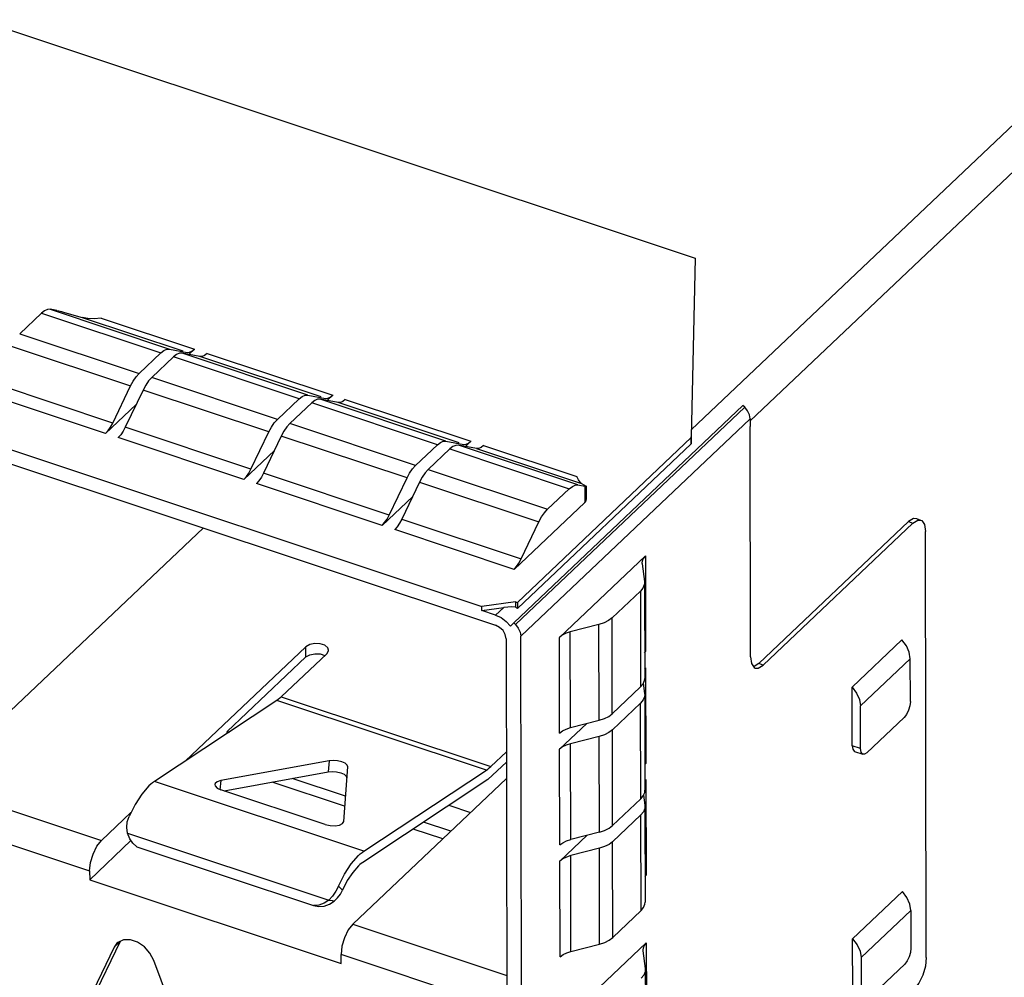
# Model space of a CAD drawing. Extents: x 0 to 1189, y 0 to 841.
# Tile 125 of 256: x 586.65 to 593.72, y 292.76 to 299.64. Entities that reach past the tile are written whole.
import ezdxf

# ---------------------------------------------------------------- set-up
doc = ezdxf.new("R2010")
doc.units = 0
doc.header["$LTSCALE"] = 65.395
doc.layers.get('0').update_dxf_attribs({"linetype": 'CONTINUOUS'})

msp = doc.modelspace()

# ---------------------------------------------------------------- linework, layer by layer
at = {"color": 7, "linetype": 'Continuous'}
for p, q in [((591.4737, 296.6944), (598.8914, 303.7244)), ((591.8937, 296.7548), (599.0421, 303.5297)), ((576.4078, 302.9456), (591.5005, 297.9242)), ((591.5005, 297.9242), (591.4716, 296.6352)), ((586.6482, 297.3813), (586.8044, 297.5294)), ((586.8044, 297.5294), (587.6619, 297.2441)), ((586.9151, 297.5473), (586.8662, 297.5564)), ((586.8662, 297.5564), (587.7237, 297.2711)), ((586.9689, 297.5341), (587.0966, 297.4986)), ((587.0966, 297.4986), (587.8196, 297.2581)), ((587.2342, 297.4924), (587.9034, 297.2697)), ((586.6482, 297.3813), (587.5057, 297.096)), ((586.5865, 297.2913), (587.4441, 297.006)), ((587.6619, 297.2441), (587.5057, 297.096)), ((587.7522, 297.2141), (587.596, 297.066)), ((587.6619, 297.2441), (587.6837, 297.2611)), ((587.7237, 297.2711), (587.852, 297.2473)), ((587.774, 297.2311), (587.7522, 297.2141)), ((588.6548, 296.9137), (587.7522, 297.2141)), ((587.7948, 297.2402), (587.774, 297.2311)), ((587.814, 297.241), (587.7948, 297.2402)), ((587.9423, 297.2173), (587.814, 297.241)), ((588.7166, 296.9407), (587.814, 297.241)), ((587.9034, 297.2697), (587.8634, 297.2319)), ((588.8125, 296.9277), (587.9423, 297.2173)), ((587.9936, 297.2397), (588.8963, 296.9394)), ((587.3164, 296.7397), (586.4589, 297.0249)), ((587.3164, 296.7397), (587.4441, 297.006)), ((587.596, 297.066), (587.5742, 297.0418)), ((588.4986, 296.7657), (587.596, 297.066)), ((587.2651, 296.6649), (586.4076, 296.9502)), ((587.5343, 296.976), (587.4066, 296.7096)), ((588.437, 296.6757), (587.5343, 296.976)), ((588.6548, 296.9137), (588.6766, 296.9308)), ((588.7166, 296.9407), (588.8449, 296.917)), ((588.8963, 296.9394), (588.8563, 296.9015)), ((587.4851, 296.8734), (587.2651, 296.6649)), ((588.6548, 296.9137), (588.4986, 296.7657)), ((588.7451, 296.8837), (588.5889, 296.7356)), ((588.7669, 296.9007), (588.7451, 296.8837)), ((589.6477, 296.5834), (588.7451, 296.8837)), ((588.7877, 296.9099), (588.7669, 296.9007)), ((588.8069, 296.9107), (588.7877, 296.9099)), ((588.9352, 296.8869), (588.8069, 296.9107)), ((589.7095, 296.6104), (588.8069, 296.9107)), ((589.8054, 296.5974), (588.9352, 296.8869)), ((588.9865, 296.9094), (589.8892, 296.6091)), ((591.8426, 296.8659), (590.196, 295.3054)), ((591.8549, 296.8535), (591.8426, 296.8659)), ((590.2083, 295.293), (591.8549, 296.8535)), ((588.5889, 296.7356), (588.5671, 296.7114)), ((589.4915, 296.4353), (588.5889, 296.7356)), ((590.2472, 295.2086), (591.8936, 296.769)), ((591.8936, 296.769), (591.8938, 296.7157)), ((591.8972, 295.0614), (591.8936, 296.7156)), ((585.9292, 296.6643), (590.0661, 295.2879)), ((586.133, 296.6981), (589.9681, 295.4222)), ((588.3093, 296.4093), (587.4066, 296.7096)), ((588.3093, 296.4093), (588.437, 296.6757)), ((588.5272, 296.6457), (588.3995, 296.3793)), ((589.4299, 296.3453), (588.5272, 296.6457)), ((591.4717, 296.5903), (591.4737, 296.6944)), ((588.258, 296.3345), (587.3554, 296.6349)), ((589.6477, 296.5834), (589.4915, 296.4353)), ((589.6477, 296.5834), (589.6695, 296.6004)), ((589.7095, 296.6104), (589.8378, 296.5866)), ((589.7806, 296.5795), (589.7598, 296.5704)), ((589.7998, 296.5804), (589.7806, 296.5795)), ((589.9281, 296.5566), (589.7998, 296.5804)), ((590.6573, 296.2951), (589.7998, 296.5804)), ((589.8892, 296.6091), (589.8492, 296.5712)), ((589.9794, 296.579), (590.6486, 296.3564)), ((591.4716, 296.6352), (590.223, 295.4518)), ((590.2231, 295.407), (591.4717, 296.5903)), ((591.4716, 296.6352), (591.4717, 296.5903)), ((588.478, 296.543), (588.258, 296.3345)), ((589.5818, 296.4053), (589.738, 296.5534)), ((589.7598, 296.5704), (589.738, 296.5534)), ((589.738, 296.5534), (590.5955, 296.2681)), ((589.9281, 296.5566), (590.6835, 296.3053)), ((589.3022, 296.079), (588.3995, 296.3793)), ((589.5818, 296.4053), (589.56, 296.3811)), ((589.5818, 296.4053), (590.4393, 296.12)), ((589.251, 296.0042), (588.3483, 296.3045)), ((589.3022, 296.079), (589.4299, 296.3453)), ((589.5201, 296.3153), (589.3924, 296.0489)), ((589.5201, 296.3153), (590.3776, 296.03)), ((590.6613, 296.3314), (590.6486, 296.3564)), ((590.6573, 296.2951), (590.7062, 296.286)), ((590.6835, 296.3053), (590.7159, 296.2875)), ((590.4393, 296.12), (590.5955, 296.2681)), ((590.7062, 296.286), (590.7065, 296.1701)), ((590.7159, 296.2875), (590.7184, 296.2853)), ((590.7187, 296.1953), (590.7186, 296.2854)), ((589.4709, 296.2127), (589.251, 296.0042)), ((590.7065, 296.1701), (590.1987, 295.6889)), ((589.3924, 296.0489), (590.2499, 295.7636)), ((590.2499, 295.7636), (590.3776, 296.03)), ((591.9564, 295.0118), (593.0324, 296.0316)), ((593.063, 296.0215), (591.9869, 295.0016)), ((593.0324, 296.0316), (593.063, 296.0215)), ((593.088, 296.053), (593.1186, 296.0428)), ((587.9673, 295.9862), (586.0242, 294.1446)), ((590.1987, 295.6889), (589.3412, 295.9742)), ((593.1594, 292.9024), (593.1527, 295.9615)), ((590.5241, 295.2006), (591.1419, 295.7861)), ((591.1174, 295.7358), (591.1179, 295.7285)), ((591.1179, 295.7285), (591.1347, 295.6019)), ((591.1419, 295.7861), (591.1434, 295.0986)), ((591.1347, 295.6019), (591.1353, 295.5931)), ((591.1353, 295.5932), (591.1368, 294.9057)), ((591.1057, 295.5325), (590.9029, 295.3402)), ((591.1057, 295.5325), (591.1072, 294.845)), ((590.208, 295.4568), (589.9681, 295.4222)), ((590.208, 295.4568), (590.223, 295.4518)), ((590.208, 295.4568), (590.2081, 295.4183)), ((590.223, 295.4518), (590.2231, 295.407)), ((589.9682, 295.3928), (589.9681, 295.4222)), ((589.9682, 295.3928), (590.1241, 295.4153)), ((590.066, 295.3602), (589.9682, 295.3928)), ((590.1241, 295.4153), (590.066, 295.3602)), ((590.1731, 295.2815), (590.196, 295.3054)), ((590.196, 295.3054), (590.2083, 295.293)), ((590.9044, 294.6527), (590.9029, 295.3402)), ((590.8084, 295.2926), (590.6026, 295.2401)), ((590.604, 294.5526), (590.6026, 295.2401)), ((590.8099, 294.6051), (590.8084, 295.2926)), ((590.1415, 295.1905), (590.1471, 292.624)), ((590.2526, 292.6906), (590.2472, 295.2086)), ((590.5256, 294.513), (590.5241, 295.2006)), ((592.6265, 294.8437), (592.9841, 295.1826)), ((587.8368, 294.3119), (588.7034, 295.1332)), ((588.7035, 295.0597), (588.7034, 295.1332)), ((591.1364, 295.0901), (591.1434, 295.0986)), ((588.139, 294.5247), (588.7035, 295.0597)), ((588.8538, 295.0832), (588.5264, 294.7729)), ((592.6865, 294.7084), (593.0441, 295.0473)), ((593.0448, 294.7405), (593.0441, 295.0473)), ((591.1366, 294.9762), (591.1437, 294.9829)), ((591.1437, 294.9829), (591.1452, 294.2953)), ((591.9564, 295.0118), (591.9221, 294.9903)), ((591.9237, 294.984), (591.9313, 294.9803)), ((591.9869, 295.0016), (591.9564, 295.0118)), ((591.1072, 294.845), (590.9044, 294.6527)), ((591.1072, 294.845), (591.1253, 294.8668)), ((591.1269, 294.8707), (591.1365, 294.7986)), ((592.6274, 294.4215), (592.6265, 294.8437)), ((588.4953, 294.7478), (587.6152, 294.1652)), ((589.9997, 294.2473), (588.4953, 294.7478)), ((588.5264, 294.7729), (590.0308, 294.2723)), ((591.1365, 294.7986), (591.137, 294.7898)), ((591.137, 294.7899), (591.1385, 294.1024)), ((591.1075, 294.7292), (590.9046, 294.5369)), ((591.109, 294.0417), (591.1075, 294.7292)), ((592.6872, 294.4016), (592.6865, 294.7084)), ((590.604, 294.5526), (590.8099, 294.6051)), ((593.0002, 294.6258), (592.732, 294.3716)), ((588.139, 294.5247), (588.1323, 294.5076)), ((588.139, 294.5247), (588.1518, 294.5204)), ((590.5258, 294.3973), (590.7212, 294.5825)), ((590.9061, 293.8494), (590.9046, 294.5369)), ((590.8102, 294.4894), (590.6043, 294.4368)), ((590.8117, 293.8018), (590.8102, 294.4894)), ((590.5273, 293.7098), (590.5258, 294.3973)), ((590.6058, 293.7493), (590.6043, 294.4368)), ((592.6872, 294.4016), (592.6274, 294.4215)), ((592.6445, 294.3808), (592.7042, 294.3609)), ((588.8705, 294.3148), (588.0928, 294.1722)), ((588.8705, 294.3148), (588.8628, 294.235)), ((590.0308, 294.2723), (590.1433, 294.379)), ((588.9754, 293.8785), (589.0049, 294.2701)), ((589.1196, 293.6647), (589.9997, 294.2473)), ((590.1434, 294.3054), (590.0113, 294.1802)), ((591.1381, 294.2868), (591.1452, 294.2953)), ((588.0928, 294.1722), (588.0865, 294.1068)), ((588.1174, 294.0982), (588.8628, 294.235)), ((588.9873, 294.06), (588.604, 294.1875)), ((590.1437, 294.1867), (589.0404, 293.1411)), ((590.0113, 294.1802), (589.1118, 293.5848)), ((591.1384, 294.1729), (591.1454, 294.1796)), ((591.1454, 294.1796), (591.1469, 293.4921)), ((586.0242, 294.1446), (587.2352, 293.7417)), ((589.1196, 293.6647), (587.6152, 294.1652)), ((588.8422, 293.8571), (588.0939, 294.1061)), ((588.9819, 293.9878), (588.4607, 294.1612)), ((590.9061, 293.8494), (591.109, 294.0417)), ((591.109, 294.0417), (591.127, 294.0635)), ((591.1286, 294.0674), (591.1382, 293.9953)), ((589.7313, 293.9949), (589.8867, 293.9432)), ((591.1382, 293.9953), (591.1388, 293.9865)), ((591.1388, 293.9866), (591.1403, 293.2991)), ((585.9398, 293.9271), (587.1507, 293.5242)), ((587.2352, 293.7417), (587.4473, 293.9428)), ((591.1092, 293.9259), (590.9064, 293.7336)), ((591.1107, 293.2384), (591.1092, 293.9259)), ((588.9667, 293.8638), (588.9754, 293.8782)), ((588.9754, 293.8782), (588.9754, 293.8785)), ((589.6865, 293.7534), (589.4735, 293.8242)), ((589.7442, 293.8081), (589.5479, 293.8735)), ((587.4219, 293.7952), (588.8682, 293.314)), ((590.5275, 293.594), (590.723, 293.7792)), ((590.8117, 293.8018), (590.6058, 293.7493)), ((587.1508, 293.4606), (587.4475, 293.7417)), ((587.4893, 293.6977), (588.7592, 293.2752)), ((590.8119, 293.6861), (590.606, 293.6335)), ((590.8134, 292.9985), (590.8119, 293.6861)), ((590.9078, 293.0461), (590.9064, 293.7336)), ((590.6075, 292.946), (590.606, 293.6335)), ((590.529, 292.9065), (590.5275, 293.594)), ((587.1507, 293.5242), (587.1508, 293.4606)), ((587.1508, 293.4606), (588.9561, 292.8599)), ((591.1399, 293.4835), (591.1469, 293.4921)), ((588.9668, 293.385), (588.9377, 293.4142)), ((592.6304, 293.036), (592.988, 293.3749)), ((588.7975, 293.2781), (588.7592, 293.2752)), ((588.7592, 293.2752), (588.7965, 293.2683)), ((588.8682, 293.314), (588.8914, 293.3101)), ((588.872, 293.2846), (588.9057, 293.3073)), ((588.8914, 293.3101), (588.9057, 293.3073)), ((590.9078, 293.0461), (591.1107, 293.2384)), ((593.048, 293.2396), (592.6904, 292.9007)), ((593.048, 293.2396), (593.0486, 292.9696)), ((589.0404, 293.1411), (590.1467, 292.7731)), ((592.6313, 292.6505), (592.6304, 293.036)), ((587.3265, 292.9763), (587.1174, 292.5442)), ((587.1621, 292.5866), (587.3712, 293.0187)), ((587.369, 293.0166), (587.3265, 292.9763)), ((587.3464, 293.0036), (587.3265, 292.9763)), ((587.354, 293.0101), (587.3464, 293.0036)), ((587.3945, 293.0278), (587.354, 293.0101)), ((590.5301, 292.4217), (591.148, 293.0073)), ((590.6075, 292.946), (590.8134, 292.9985)), ((591.148, 293.0073), (591.15, 292.0522)), ((590.1268, 292.5341), (588.956, 292.9236)), ((588.9561, 292.8599), (588.956, 292.9236)), ((591.1234, 292.9569), (591.1239, 292.9496)), ((591.1239, 292.9496), (591.1407, 292.823)), ((592.6904, 292.9007), (592.691, 292.6307)), ((587.823, 292.3095), (587.6117, 292.8814)), ((592.7359, 292.6007), (593.0041, 292.8549)), ((591.1407, 292.823), (591.1413, 292.8142)), ((591.1413, 292.8143), (591.1434, 291.8592))]:
    msp.add_line(p, q, dxfattribs=at)
for points in [[(586.8662, 297.5564), (586.8471, 297.5555), (586.8262, 297.5464), (586.8044, 297.5294)], [(586.9151, 297.5473), (586.9299, 297.5442), (586.9484, 297.5396), (586.9689, 297.5341)], [(587.2342, 297.4924), (587.184, 297.4883), (587.1375, 297.4907), (587.0966, 297.4986)], [(587.6837, 297.2611), (587.7046, 297.2702), (587.7237, 297.2711)], [(587.852, 297.2473), (587.8679, 297.248), (587.8853, 297.2556), (587.9034, 297.2697)], [(587.9936, 297.2397), (587.9755, 297.2256), (587.9582, 297.218), (587.9423, 297.2173)], [(587.4441, 297.006), (587.4631, 297.0414), (587.4839, 297.0718), (587.5057, 297.096)], [(587.5742, 297.0418), (587.5534, 297.0113), (587.5343, 296.976)], [(588.6766, 296.9308), (588.6975, 296.9399), (588.7166, 296.9407)], [(588.8449, 296.917), (588.8608, 296.9177), (588.8782, 296.9253), (588.8963, 296.9394)], [(588.9865, 296.9094), (588.9684, 296.8952), (588.9511, 296.8876), (588.9352, 296.8869)], [(591.8938, 296.7692), (591.8891, 296.7981), (591.8757, 296.8273), (591.8549, 296.8535)], [(587.2651, 296.6649), (587.2832, 296.685), (587.3005, 296.7103), (587.3164, 296.7397)], [(588.437, 296.6757), (588.456, 296.711), (588.4768, 296.7414), (588.4986, 296.7657)], [(587.4066, 296.7096), (587.3908, 296.6802), (587.3735, 296.655), (587.3554, 296.6349)], [(588.5671, 296.7114), (588.5463, 296.681), (588.5272, 296.6457)], [(589.6695, 296.6004), (589.6904, 296.6095), (589.7095, 296.6104)], [(589.8378, 296.5866), (589.8537, 296.5873), (589.8711, 296.5949), (589.8892, 296.6091)], [(589.9794, 296.579), (589.9613, 296.5649), (589.944, 296.5573), (589.9281, 296.5566)], [(589.4299, 296.3453), (589.4489, 296.3807), (589.4697, 296.4111), (589.4915, 296.4353)], [(588.258, 296.3345), (588.2761, 296.3547), (588.2934, 296.3799), (588.3093, 296.4093)], [(588.3995, 296.3793), (588.3837, 296.3499), (588.3664, 296.3246), (588.3483, 296.3045)], [(589.56, 296.3811), (589.5392, 296.3507), (589.5201, 296.3153)], [(590.5955, 296.2681), (590.6173, 296.2851), (590.6382, 296.2942), (590.6573, 296.2951)], [(590.6835, 296.3053), (590.6731, 296.3143), (590.6613, 296.3314)], [(590.7184, 296.2853), (590.7152, 296.2848), (590.7062, 296.286)], [(590.7065, 296.1701), (590.7155, 296.1819), (590.7187, 296.1953)], [(589.251, 296.0042), (589.269, 296.0243), (589.2863, 296.0496), (589.3022, 296.079)], [(590.3776, 296.03), (590.3967, 296.0654), (590.4175, 296.0958), (590.4393, 296.12)], [(589.3924, 296.0489), (589.3766, 296.0196), (589.3593, 295.9943), (589.3412, 295.9742)], [(593.088, 296.0529), (593.0668, 296.0531), (593.0324, 296.0316)], [(593.063, 296.0215), (593.0973, 296.0429), (593.1186, 296.0427)], [(593.1186, 296.0427), (593.1263, 296.039), (593.1458, 296.0105), (593.1527, 295.9615)], [(590.1987, 295.6889), (590.2168, 295.709), (590.2341, 295.7343), (590.2499, 295.7636)], [(591.1419, 295.7861), (591.127, 295.768), (591.1188, 295.7485), (591.1174, 295.7358)], [(591.1353, 295.5931), (591.1336, 295.5778), (591.1238, 295.5544), (591.1057, 295.5325)], [(590.2081, 295.4183), (590.1811, 295.4194), (590.153, 295.4184), (590.1241, 295.4153)], [(590.2231, 295.407), (590.2182, 295.4109), (590.2131, 295.4147), (590.2081, 295.4183)], [(590.066, 295.3602), (590.1052, 295.3422), (590.1418, 295.3153), (590.1731, 295.2815)], [(590.9029, 295.3402), (590.8774, 295.3208), (590.8455, 295.3048), (590.8084, 295.2926)], [(590.1415, 295.1905), (590.1356, 295.2203), (590.1194, 295.249), (590.0952, 295.2726), (590.0661, 295.2879)], [(590.2083, 295.293), (590.2291, 295.2667), (590.2425, 295.2376), (590.2472, 295.2086)], [(590.6026, 295.2401), (590.5718, 295.23), (590.5453, 295.2167), (590.5241, 295.2006)], [(588.8661, 295.1083), (588.8602, 295.1261), (588.8387, 295.1441), (588.8057, 295.155), (588.7674, 295.157), (588.7308, 295.1494), (588.7034, 295.1332)], [(593.0441, 295.0473), (593.0369, 295.0935), (593.0163, 295.14), (592.9841, 295.1826)], [(588.8538, 295.0832), (588.8658, 295.1045), (588.8661, 295.1083)], [(588.7035, 295.0597), (588.7309, 295.0758), (588.767, 295.0834), (588.8053, 295.0816)], [(588.8053, 295.0816), (588.8388, 295.0706), (588.8397, 295.0698)], [(591.8973, 295.0615), (591.9042, 295.0125), (591.9237, 294.984)], [(591.9313, 294.9803), (591.9526, 294.9802), (591.9869, 295.0016)], [(591.1253, 294.8668), (591.135, 294.8903), (591.1368, 294.9056)], [(592.6265, 294.8437), (592.6587, 294.8011), (592.6793, 294.7546), (592.6865, 294.7084)], [(588.5264, 294.7729), (588.516, 294.7635), (588.5056, 294.7551), (588.4953, 294.7478)], [(591.137, 294.7898), (591.1353, 294.7745), (591.1255, 294.7511), (591.1075, 294.7292)], [(593.0448, 294.7405), (593.0414, 294.7093), (593.0318, 294.6769), (593.0175, 294.6477), (593.0002, 294.6258)], [(590.8099, 294.6051), (590.847, 294.6172), (590.8789, 294.6333), (590.9044, 294.6527)], [(590.5256, 294.513), (590.5467, 294.5291), (590.5733, 294.5425), (590.604, 294.5526)], [(590.9046, 294.5369), (590.8791, 294.5176), (590.8472, 294.5015), (590.8102, 294.4894)], [(590.6043, 294.4368), (590.5735, 294.4267), (590.547, 294.4134), (590.5258, 294.3973)], [(592.6274, 294.4215), (592.6309, 294.3968), (592.6406, 294.3827), (592.6445, 294.3808)], [(592.7042, 294.361), (592.7004, 294.3628), (592.6907, 294.377), (592.6872, 294.4016)], [(588.9611, 294.308), (588.9314, 294.315), (588.9, 294.3174), (588.8705, 294.3148)], [(592.732, 294.3716), (592.7148, 294.3609), (592.7042, 294.361)], [(589.0049, 294.2701), (589.0002, 294.2841), (588.9851, 294.2972), (588.9611, 294.308)], [(589.9997, 294.2473), (590.01, 294.2546), (590.0204, 294.263), (590.0308, 294.2723)], [(588.0928, 294.1722), (588.0661, 294.1634), (588.0518, 294.1501), (588.0502, 294.1443)], [(588.8628, 294.235), (588.8923, 294.2375), (588.9237, 294.2351), (588.9534, 294.2281)], [(588.9534, 294.2281), (588.9773, 294.2173), (588.9925, 294.2042), (588.9971, 294.1903)], [(587.5762, 294.1338), (587.525, 294.0756), (587.4765, 294.0013), (587.4333, 293.9147)], [(587.6152, 294.1652), (587.6022, 294.1561), (587.5892, 294.1456), (587.5762, 294.1338)], [(588.0502, 294.1443), (588.0521, 294.1344), (588.0668, 294.1189), (588.0939, 294.1061)], [(591.127, 294.0635), (591.1368, 294.087), (591.1385, 294.1023)], [(591.1388, 293.9865), (591.137, 293.9712), (591.1272, 293.9478), (591.1092, 293.9259)], [(587.4219, 293.7952), (587.4171, 293.835), (587.421, 293.8756), (587.4333, 293.9147)], [(588.8422, 293.8571), (588.8769, 293.8494), (588.913, 293.848), (588.9446, 293.8531), (588.9667, 293.8638)], [(590.8117, 293.8018), (590.8487, 293.814), (590.8806, 293.83), (590.9061, 293.8494)], [(587.4893, 293.6977), (587.4602, 293.7227), (587.438, 293.7541), (587.4219, 293.7952)], [(590.5273, 293.7098), (590.5485, 293.7259), (590.575, 293.7392), (590.6058, 293.7493)], [(587.1507, 293.5242), (587.1571, 293.5834), (587.1753, 293.6448), (587.2025, 293.7002), (587.2352, 293.7417)], [(590.9064, 293.7336), (590.8809, 293.7143), (590.8489, 293.6982), (590.8119, 293.6861)], [(588.9377, 293.4142), (588.9808, 293.5007), (589.0294, 293.5751), (589.0806, 293.6333)], [(589.0806, 293.6333), (589.0936, 293.6451), (589.1066, 293.6555), (589.1196, 293.6647)], [(590.606, 293.6335), (590.5753, 293.6235), (590.5487, 293.6101), (590.5275, 293.594)], [(589.0808, 293.5598), (589.0399, 293.5134), (589.0012, 293.4541), (588.9668, 293.385)], [(589.1118, 293.5848), (589.1015, 293.5775), (589.0912, 293.5692), (589.0808, 293.5598)], [(588.9377, 293.4142), (588.9188, 293.3773), (588.8953, 293.3432), (588.8682, 293.314)], [(588.9057, 293.3073), (588.9312, 293.3302), (588.9516, 293.3567), (588.9668, 293.385)], [(593.048, 293.2396), (593.0409, 293.2858), (593.0202, 293.3324), (592.988, 293.3749)], [(588.7965, 293.2683), (588.8348, 293.2712), (588.872, 293.2846)], [(588.8682, 293.314), (588.8346, 293.2915), (588.7975, 293.2781)], [(591.1107, 293.2384), (591.1287, 293.2603), (591.1385, 293.2837), (591.1403, 293.299)], [(589.0404, 293.1411), (589.0078, 293.0995), (588.9806, 293.0441), (588.9624, 292.9827), (588.956, 292.9236)], [(590.8134, 292.9985), (590.8504, 293.0107), (590.8824, 293.0268), (590.9078, 293.0461)], [(592.6304, 293.036), (592.6626, 292.9934), (592.6832, 292.9469), (592.6904, 292.9007)], [(587.6117, 292.8814), (587.584, 292.9336), (587.5434, 292.9783), (587.4946, 293.0109), (587.4432, 293.028), (587.3945, 293.0278)], [(591.148, 293.0073), (591.133, 292.9891), (591.1248, 292.9696), (591.1234, 292.9569)], [(593.0486, 292.9696), (593.0452, 292.9384), (593.0356, 292.906), (593.0213, 292.8768), (593.0041, 292.8549)], [(590.529, 292.9065), (590.5502, 292.9226), (590.5768, 292.9359), (590.6075, 292.946)], [(593.1594, 292.9024), (593.1526, 292.8403), (593.1334, 292.7752), (593.1045, 292.7165), (593.0703, 292.6729)], [(591.1413, 292.8142), (591.1396, 292.7989), (591.1298, 292.7755), (591.1118, 292.7536)]]:
    msp.add_lwpolyline(points, dxfattribs=at)

doc.saveas('drawing.dxf')
